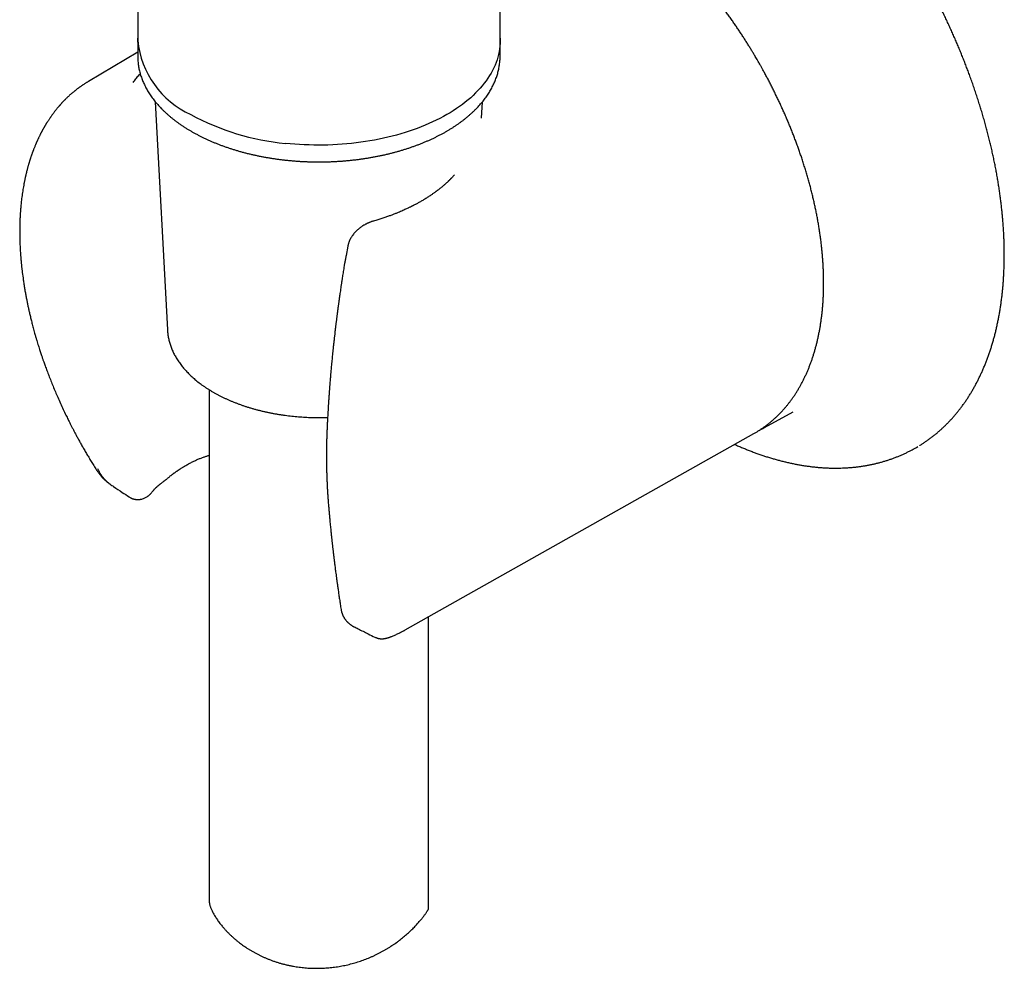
# Model space of a CAD drawing. Header units: millimetres. Extents: x 8 to 676, y 12 to 869.
# Tile 4 of 75: x 597 to 665, y 157 to 222. Entities that reach past the tile are written whole.
import ezdxf

# ---------------------------------------------------------------- set-up
doc = ezdxf.new("R2010")
doc.units = ezdxf.units.MM

msp = doc.modelspace()

# ---------------------------------------------------------------- linework, layer by layer
at = {"color": 7, "linetype": 'Continuous', "lineweight": 30}
for p, q in [((630.166, 220.177), (630.166, 273.252)), ((605.366, 232.251), (605.366, 220.177)), ((605.366, 220.34), (605.366, 219.115)), ((630.166, 219.115), (630.166, 220.34)), ((605.366, 219.372), (602, 217.381)), ((605.366, 219.115), (605.368, 218.976)), ((630.163, 218.98), (630.166, 219.115)), ((606.571, 215.992), (607.4, 200.379)), ((628.901, 214.873), (628.96, 215.992)), ((619.741, 206.103), (619.621, 205.467)), ((607.4, 200.382), (607.4, 200.379)), ((610.266, 196.28), (610.266, 161.23)), ((648.253, 193.689), (650.229, 194.773)), ((648.333, 193.733), (648.165, 193.641)), ((623.668, 179.848), (647.54, 193.291)), ((647.54, 193.291), (647.621, 193.338)), ((602.558, 190.789), (602.556, 190.79)), ((604.78, 188.951), (604.778, 188.952)), ((625.266, 160.76), (625.266, 180.748)), ((620.168, 180.068), (620.171, 180.066)), ((622.799, 179.426), (622.808, 179.431))]:
    msp.add_line(p, q, dxfattribs=at)
at = {"color": 7, "linetype": 'Continuous', "lineweight": 30, "flags": 128}
for points in [[(605.374, 220.07), (605.37, 220.153), (605.366, 220.34)], [(630.166, 220.34), (630.161, 220.153), (630.157, 220.075)], [(630.166, 220.177), (630.166, 220.166), (630.161, 219.978), (630.148, 219.791), (630.126, 219.604), (630.096, 219.417), (630.057, 219.231), (630.01, 219.045), (629.954, 218.861), (629.89, 218.677), (629.818, 218.494), (629.738, 218.312), (629.649, 218.132), (629.552, 217.953), (629.447, 217.776), (629.334, 217.6), (629.213, 217.426), (629.085, 217.254), (628.948, 217.084), (628.804, 216.916), (628.652, 216.75), (628.493, 216.587), (628.327, 216.426), (628.153, 216.267), (627.972, 216.112), (627.784, 215.959), (627.589, 215.809), (627.388, 215.662), (627.18, 215.518), (626.965, 215.377), (626.744, 215.24), (626.517, 215.106), (626.284, 214.975), (626.045, 214.848), (625.801, 214.725), (625.55, 214.605), (625.295, 214.489), (625.034, 214.377), (624.769, 214.269), (624.498, 214.166), (624.223, 214.066), (623.944, 213.97), (623.66, 213.879), (623.373, 213.792), (623.081, 213.71), (622.786, 213.631), (622.487, 213.558), (622.185, 213.489), (621.88, 213.424), (621.573, 213.364), (621.262, 213.309), (620.95, 213.259), (620.635, 213.213), (620.318, 213.172), (619.999, 213.136), (619.679, 213.104), (619.358, 213.078), (619.035, 213.056), (618.711, 213.039), (618.387, 213.028), (618.063, 213.021), (617.738, 213.019), (617.413, 213.021), (617.089, 213.029), (616.765, 213.042), (616.442, 213.059), (616.119, 213.082), (615.798, 213.109), (615.478, 213.141)], [(658.651, 192.336), (658.652, 192.337), (658.757, 192.399)]]:
    msp.add_lwpolyline(points, dxfattribs=at)
at = {"color": 7, "linetype": 'Continuous', "lineweight": 30}
for centre, radius, start, end in [((611.576, 220.799), 6.241, 185.7194, 245.60074), ((617.004, 229.776), 16.704, 241.36166, 264.75993)]:
    msp.add_arc(centre, radius, start, end, dxfattribs=at)
for points, knots in [([(658.879, 192.473), (658.888, 192.478), (658.961, 192.522), (659.096, 192.608), (659.282, 192.732), (659.465, 192.861), (659.646, 192.994), (659.824, 193.131), (660, 193.273), (660.173, 193.419), (660.343, 193.569), (660.511, 193.724), (660.676, 193.884), (660.838, 194.047), (660.997, 194.215), (661.153, 194.387), (661.307, 194.564), (661.457, 194.745), (661.604, 194.93), (661.749, 195.119), (661.89, 195.313), (662.028, 195.51), (662.163, 195.712), (662.294, 195.918), (662.423, 196.128), (662.548, 196.342), (662.67, 196.56), (662.789, 196.781), (662.904, 197.007), (663.015, 197.237), (663.124, 197.47), (663.228, 197.707), (663.33, 197.948), (663.428, 198.193), (663.522, 198.441), (663.612, 198.693), (663.699, 198.948), (663.783, 199.207), (663.863, 199.469), (663.939, 199.734), (664.011, 200.003), (664.08, 200.275), (664.145, 200.55), (664.206, 200.829), (664.263, 201.11), (664.317, 201.395), (664.367, 201.682), (664.413, 201.972), (664.456, 202.266), (664.494, 202.562), (664.529, 202.86), (664.56, 203.162), (664.587, 203.466), (664.61, 203.772), (664.63, 204.082), (664.645, 204.393), (664.657, 204.707), (664.665, 205.023), (664.669, 205.342), (664.669, 205.663), (664.665, 205.986), (664.658, 206.311), (664.646, 206.638), (664.631, 206.967), (664.612, 207.298), (664.589, 207.631), (664.562, 207.966), (664.532, 208.302), (664.498, 208.64), (664.459, 208.98), (664.417, 209.321), (664.371, 209.664), (664.322, 210.008), (664.268, 210.354), (664.211, 210.701), (664.15, 211.049), (664.085, 211.399), (664.017, 211.75), (663.944, 212.102), (663.868, 212.455), (663.788, 212.809), (663.704, 213.164), (663.617, 213.52), (663.526, 213.877), (663.431, 214.234), (663.332, 214.593), (663.23, 214.952), (663.124, 215.312), (663.014, 215.673), (662.901, 216.034), (662.783, 216.396), (662.662, 216.759), (662.538, 217.122), (662.409, 217.486), (662.282, 217.838), (662.155, 218.177), (662.031, 218.504), (661.903, 218.83), (661.773, 219.156), (661.64, 219.482), (661.505, 219.807), (661.367, 220.131), (661.226, 220.455), (661.083, 220.778), (660.937, 221.1), (660.789, 221.422), (660.638, 221.742), (660.485, 222.061), (660.33, 222.379), (660.172, 222.695), (660.013, 223.009), (659.852, 223.32), (659.691, 223.628), (659.53, 223.928), (659.372, 224.219), (659.231, 224.475), (659.105, 224.699), (658.979, 224.922), (658.826, 225.19), (658.683, 225.436), (658.548, 225.665), (658.43, 225.862), (658.289, 226.097), (658.138, 226.343), (657.978, 226.601), (657.812, 226.866), (657.639, 227.137), (657.461, 227.412), (657.279, 227.689), (657.092, 227.969), (656.902, 228.251), (656.708, 228.533), (656.511, 228.815), (656.311, 229.097), (656.108, 229.38), (655.902, 229.661), (655.693, 229.942), (655.482, 230.221), (655.269, 230.5), (655.053, 230.777), (654.835, 231.053), (654.615, 231.327), (654.393, 231.599), (654.169, 231.87), (653.942, 232.138), (653.714, 232.405), (653.484, 232.669), (653.252, 232.931), (653.019, 233.191), (652.784, 233.449), (652.547, 233.704), (652.309, 233.956), (652.069, 234.206), (651.827, 234.454), (651.584, 234.698), (651.34, 234.94), (651.095, 235.179), (650.848, 235.415), (650.6, 235.648), (650.351, 235.878), (650.101, 236.105), (649.849, 236.329), (649.597, 236.55), (649.343, 236.768), (649.089, 236.982), (648.834, 237.193), (648.578, 237.401), (648.321, 237.605), (648.063, 237.806), (647.805, 238.004), (647.546, 238.198), (647.286, 238.388), (647.026, 238.575), (646.765, 238.758), (646.504, 238.938), (646.242, 239.114), (645.98, 239.286), (645.718, 239.455), (645.455, 239.619), (645.192, 239.78), (644.929, 239.937), (644.666, 240.09), (644.403, 240.239), (644.139, 240.384), (643.876, 240.525), (643.612, 240.662), (643.349, 240.796), (643.085, 240.925), (642.822, 241.05), (642.559, 241.17), (642.297, 241.287), (642.034, 241.4), (641.772, 241.508), (641.51, 241.612), (641.249, 241.712), (640.988, 241.808), (640.728, 241.899), (640.468, 241.986), (640.209, 242.069), (639.95, 242.147), (639.692, 242.221), (639.435, 242.291), (639.179, 242.356), (638.923, 242.417), (638.668, 242.474), (638.415, 242.526), (638.162, 242.573), (637.91, 242.617), (637.659, 242.655), (637.41, 242.689), (637.161, 242.719), (636.914, 242.744), (636.667, 242.765), (636.422, 242.781), (636.179, 242.793), (635.937, 242.8), (635.696, 242.803), (635.456, 242.801), (635.218, 242.795), (634.982, 242.784), (634.747, 242.768), (634.513, 242.748), (634.282, 242.723), (634.052, 242.694), (633.824, 242.661), (633.597, 242.622), (633.372, 242.579), (633.149, 242.532), (632.928, 242.48), (632.709, 242.424), (632.492, 242.363), (632.277, 242.297), (632.064, 242.227), (631.853, 242.153), (631.644, 242.073), (631.437, 241.99), (631.233, 241.902), (631.03, 241.809), (630.843, 241.718), (630.723, 241.657), (630.67, 241.629)], [0, 0, 0, 0, 0.000621, 0.004885, 0.009153, 0.013425, 0.017702, 0.021983, 0.026269, 0.030561, 0.034857, 0.039159, 0.043466, 0.047779, 0.052097, 0.056421, 0.060751, 0.065087, 0.069429, 0.073776, 0.078129, 0.082488, 0.086853, 0.091222, 0.095598, 0.099978, 0.104363, 0.108754, 0.113149, 0.117548, 0.121952, 0.12636, 0.130772, 0.135188, 0.139607, 0.14403, 0.148456, 0.152884, 0.157316, 0.161751, 0.166187, 0.170627, 0.175068, 0.179511, 0.183957, 0.188404, 0.192852, 0.197302, 0.201754, 0.206207, 0.210661, 0.215116, 0.219572, 0.224029, 0.228488, 0.232947, 0.237407, 0.241867, 0.246329, 0.250791, 0.255255, 0.259718, 0.264183, 0.268649, 0.273115, 0.277582, 0.28205, 0.286519, 0.290989, 0.29546, 0.299933, 0.304406, 0.30888, 0.313356, 0.317834, 0.322313, 0.326794, 0.331277, 0.335761, 0.340248, 0.344737, 0.349229, 0.353724, 0.358221, 0.362722, 0.367227, 0.371736, 0.376249, 0.380766, 0.385289, 0.389818, 0.394353, 0.398895, 0.403445, 0.408003, 0.412096, 0.416189, 0.42028, 0.424371, 0.42846, 0.432548, 0.436635, 0.440719, 0.444802, 0.448882, 0.452958, 0.457031, 0.461098, 0.465158, 0.469209, 0.473246, 0.477263, 0.481246, 0.485168, 0.488962, 0.492603, 0.495177, 0.497769, 0.501394, 0.505737, 0.507532, 0.510508, 0.513605, 0.516932, 0.520408, 0.524001, 0.527684, 0.53144, 0.535254, 0.539116, 0.543018, 0.546953, 0.550918, 0.554907, 0.558918, 0.562948, 0.566995, 0.571057, 0.575132, 0.579218, 0.583316, 0.587423, 0.59154, 0.595664, 0.599795, 0.603934, 0.608078, 0.612229, 0.616384, 0.620545, 0.62471, 0.628879, 0.633053, 0.63723, 0.641411, 0.645594, 0.649781, 0.653971, 0.658164, 0.662359, 0.666556, 0.670756, 0.674958, 0.679162, 0.683368, 0.687576, 0.691786, 0.695997, 0.70021, 0.704425, 0.708641, 0.712858, 0.717077, 0.721297, 0.725518, 0.72974, 0.733964, 0.738188, 0.742414, 0.74664, 0.750868, 0.755096, 0.759325, 0.763556, 0.767786, 0.772018, 0.77625, 0.780483, 0.784717, 0.788951, 0.793186, 0.797421, 0.801657, 0.805893, 0.81013, 0.814367, 0.818604, 0.822842, 0.82708, 0.831318, 0.835556, 0.839794, 0.844033, 0.848271, 0.85251, 0.856748, 0.860986, 0.865224, 0.869462, 0.8737, 0.877938, 0.882175, 0.886411, 0.890648, 0.894884, 0.89912, 0.903355, 0.90759, 0.911824, 0.916059, 0.920292, 0.924526, 0.928759, 0.932992, 0.937225, 0.941458, 0.945691, 0.949924, 0.954158, 0.958392, 0.962627, 0.966863, 0.971099, 0.975337, 0.979577, 0.983818, 0.988061, 0.992306, 0.996554, 1, 1, 1, 1]), ([(647.625, 193.34), (647.652, 193.356), (647.737, 193.405), (647.876, 193.491), (648.042, 193.599), (648.205, 193.711), (648.365, 193.828), (648.523, 193.949), (648.679, 194.074), (648.832, 194.204), (648.982, 194.338), (649.129, 194.477), (649.274, 194.62), (649.416, 194.768), (649.554, 194.92), (649.69, 195.076), (649.823, 195.237), (649.953, 195.401), (650.08, 195.57), (650.204, 195.744), (650.325, 195.921), (650.442, 196.103), (650.556, 196.288), (650.667, 196.478), (650.775, 196.672), (650.879, 196.869), (650.98, 197.071), (651.077, 197.277), (651.171, 197.486), (651.261, 197.699), (651.348, 197.916), (651.431, 198.136), (651.51, 198.36), (651.586, 198.588), (651.658, 198.819), (651.727, 199.054), (651.792, 199.292), (651.853, 199.533), (651.91, 199.777), (651.963, 200.025), (652.013, 200.275), (652.059, 200.529), (652.101, 200.785), (652.139, 201.045), (652.173, 201.307), (652.204, 201.572), (652.23, 201.84), (652.253, 202.11), (652.272, 202.383), (652.286, 202.659), (652.297, 202.936), (652.305, 203.217), (652.308, 203.499), (652.307, 203.784), (652.303, 204.07), (652.294, 204.359), (652.282, 204.65), (652.265, 204.943), (652.245, 205.238), (652.221, 205.534), (652.193, 205.832), (652.162, 206.132), (652.126, 206.434), (652.086, 206.737), (652.043, 207.042), (651.996, 207.348), (651.945, 207.655), (651.89, 207.964), (651.831, 208.274), (651.769, 208.585), (651.702, 208.897), (651.632, 209.21), (651.558, 209.525), (651.48, 209.84), (651.399, 210.156), (651.313, 210.473), (651.224, 210.791), (651.131, 211.11), (651.034, 211.429), (650.934, 211.75), (650.833, 212.059), (650.733, 212.358), (650.633, 212.647), (650.531, 212.935), (650.425, 213.223), (650.317, 213.51), (650.206, 213.798), (650.092, 214.084), (649.976, 214.371), (649.857, 214.657), (649.735, 214.942), (649.611, 215.227), (649.484, 215.51), (649.355, 215.793), (649.223, 216.075), (649.089, 216.355), (648.953, 216.634), (648.815, 216.912), (648.675, 217.186), (648.535, 217.457), (648.395, 217.722), (648.258, 217.976), (648.136, 218.198), (648.027, 218.393), (647.918, 218.585), (647.785, 218.817), (647.661, 219.03), (647.542, 219.232), (647.439, 219.405), (647.313, 219.611), (647.18, 219.827), (647.039, 220.053), (646.891, 220.286), (646.738, 220.523), (646.58, 220.764), (646.417, 221.007), (646.251, 221.251), (646.082, 221.497), (645.909, 221.743), (645.733, 221.988), (645.554, 222.234), (645.372, 222.479), (645.188, 222.723), (645.001, 222.966), (644.812, 223.208), (644.621, 223.448), (644.427, 223.687), (644.232, 223.924), (644.034, 224.159), (643.835, 224.393), (643.633, 224.624), (643.43, 224.853), (643.225, 225.08), (643.018, 225.305), (642.81, 225.527), (642.6, 225.746), (642.389, 225.963), (642.176, 226.178), (641.962, 226.389), (641.746, 226.598), (641.529, 226.804), (641.311, 227.007), (641.092, 227.207), (640.872, 227.404), (640.65, 227.598), (640.428, 227.789), (640.205, 227.977), (639.98, 228.161), (639.755, 228.342), (639.529, 228.52), (639.303, 228.694), (639.075, 228.865), (638.847, 229.032), (638.619, 229.196), (638.389, 229.356), (638.16, 229.512), (637.93, 229.665), (637.699, 229.814), (637.468, 229.959), (637.237, 230.101), (637.006, 230.238), (636.774, 230.372), (636.543, 230.502), (636.311, 230.628), (636.079, 230.75), (635.848, 230.868), (635.616, 230.982), (635.384, 231.092), (635.153, 231.198), (634.922, 231.299), (634.691, 231.397), (634.46, 231.49), (634.23, 231.579), (634, 231.664), (633.771, 231.745), (633.542, 231.821), (633.314, 231.893), (633.086, 231.961), (632.859, 232.024), (632.633, 232.083), (632.407, 232.138), (632.183, 232.188), (631.959, 232.234), (631.736, 232.275), (631.514, 232.312), (631.293, 232.345), (631.074, 232.373), (630.855, 232.396), (630.638, 232.415), (630.421, 232.429), (630.264, 232.438), (630.179, 232.44), (630.166, 232.44)], [0, 0, 0, 0, 0.0025988, 0.0079534, 0.013314, 0.0186812, 0.0240554, 0.0294371, 0.0348268, 0.0402248, 0.0456316, 0.0510473, 0.0564724, 0.061907, 0.0673513, 0.0728054, 0.0782695, 0.0837435, 0.0892274, 0.0947211, 0.1002245, 0.1057374, 0.1112597, 0.1167911, 0.1223313, 0.12788, 0.1334369, 0.1390016, 0.1445738, 0.1501531, 0.1557391, 0.1613315, 0.1669298, 0.1725337, 0.1781428, 0.1837568, 0.1893753, 0.194998, 0.2006245, 0.2062546, 0.2118879, 0.2175243, 0.2231634, 0.2288051, 0.2344491, 0.2400953, 0.2457434, 0.2513934, 0.257045, 0.2626983, 0.268353, 0.2740091, 0.2796666, 0.2853254, 0.2909855, 0.2966469, 0.3023095, 0.3079735, 0.3136389, 0.3193057, 0.324974, 0.330644, 0.3363157, 0.3419892, 0.3476648, 0.3533426, 0.3590228, 0.3647057, 0.3703914, 0.3760803, 0.3817726, 0.3874687, 0.393169, 0.398874, 0.404584, 0.4102997, 0.4160216, 0.4217505, 0.427487, 0.4332321, 0.4389868, 0.4441553, 0.449323, 0.4544895, 0.4596547, 0.4648185, 0.4699807, 0.4751411, 0.4802994, 0.4854553, 0.4906083, 0.4957579, 0.5009033, 0.5060433, 0.5111766, 0.5163009, 0.5214129, 0.5265071, 0.5315745, 0.5365978, 0.5415407, 0.5463112, 0.5508089, 0.5539901, 0.557287, 0.5616716, 0.5671436, 0.5694081, 0.5731627, 0.5770704, 0.5812688, 0.5856557, 0.5901898, 0.5948381, 0.5995772, 0.6043897, 0.6092626, 0.6141859, 0.6191517, 0.6241537, 0.629187, 0.6342474, 0.6393317, 0.6444368, 0.6495606, 0.654701, 0.6598563, 0.665025, 0.6702058, 0.6753976, 0.6805995, 0.6858105, 0.6910299, 0.6962571, 0.7014914, 0.7067324, 0.7119795, 0.7172322, 0.7224903, 0.7277533, 0.7330209, 0.7382929, 0.7435689, 0.7488487, 0.7541321, 0.7594189, 0.764709, 0.770002, 0.7752979, 0.7805965, 0.7858977, 0.7912013, 0.7965072, 0.8018154, 0.8071256, 0.8124379, 0.8177521, 0.823068, 0.8283857, 0.8337051, 0.839026, 0.8443484, 0.8496722, 0.8549974, 0.8603238, 0.8656514, 0.8709802, 0.8763099, 0.8816406, 0.8869721, 0.8923045, 0.8976375, 0.9029711, 0.9083053, 0.9136399, 0.9189749, 0.9243102, 0.9296456, 0.934981, 0.9403165, 0.9456518, 0.9509868, 0.9563216, 0.9616558, 0.9669895, 0.9723226, 0.977655, 0.9829865, 0.9883171, 0.9936467, 0.9989753, 1, 1, 1, 1]), ([(605.369, 218.971), (605.369, 218.948), (605.371, 218.875), (605.38, 218.754), (605.395, 218.607), (605.415, 218.46), (605.44, 218.314), (605.47, 218.168), (605.506, 218.022), (605.546, 217.877), (605.591, 217.732), (605.641, 217.588), (605.697, 217.445), (605.757, 217.302), (605.822, 217.16), (605.892, 217.018), (605.967, 216.878), (606.047, 216.738), (606.132, 216.599), (606.221, 216.462), (606.315, 216.325), (606.414, 216.19), (606.518, 216.056), (606.626, 215.923), (606.739, 215.791), (606.857, 215.661), (606.979, 215.532), (607.106, 215.405), (607.236, 215.279), (607.372, 215.155), (607.511, 215.033), (607.655, 214.912), (607.803, 214.793), (607.955, 214.676), (608.111, 214.561), (608.271, 214.448), (608.434, 214.336), (608.602, 214.227), (608.773, 214.119), (608.948, 214.014), (609.127, 213.911), (609.309, 213.81), (609.495, 213.711), (609.684, 213.615), (609.876, 213.52), (610.072, 213.428), (610.27, 213.339), (610.472, 213.252), (610.677, 213.167), (610.884, 213.084), (611.094, 213.005), (611.307, 212.927), (611.523, 212.852), (611.741, 212.78), (611.962, 212.71), (612.185, 212.643), (612.41, 212.579), (612.638, 212.517), (612.867, 212.458), (613.099, 212.402), (613.332, 212.349), (613.567, 212.298), (613.804, 212.25), (614.042, 212.205), (614.282, 212.162), (614.524, 212.123), (614.767, 212.086), (615.011, 212.052), (615.256, 212.021), (615.502, 211.993), (615.749, 211.968), (615.997, 211.946), (616.245, 211.926), (616.494, 211.91), (616.744, 211.896), (616.994, 211.886), (617.244, 211.878), (617.495, 211.874), (617.746, 211.872), (617.996, 211.873), (618.247, 211.877), (618.497, 211.885), (618.748, 211.895), (618.997, 211.908), (619.246, 211.924), (619.495, 211.942), (619.743, 211.964), (619.99, 211.989), (620.236, 212.017), (620.482, 212.047), (620.726, 212.08), (620.969, 212.117), (621.21, 212.156), (621.451, 212.198), (621.689, 212.242), (621.926, 212.29), (622.162, 212.34), (622.396, 212.393), (622.627, 212.449), (622.857, 212.508), (623.085, 212.569), (623.31, 212.633), (623.534, 212.7), (623.755, 212.769), (623.973, 212.841), (624.189, 212.915), (624.403, 212.992), (624.614, 213.071), (624.822, 213.153), (625.027, 213.238), (625.229, 213.325), (625.428, 213.414), (625.624, 213.506), (625.817, 213.599), (626.006, 213.696), (626.193, 213.794), (626.375, 213.895), (626.555, 213.998), (626.73, 214.103), (626.902, 214.21), (627.071, 214.319), (627.235, 214.43), (627.396, 214.543), (627.552, 214.658), (627.705, 214.775), (627.854, 214.894), (627.998, 215.014), (628.138, 215.136), (628.274, 215.26), (628.406, 215.386), (628.533, 215.513), (628.656, 215.641), (628.774, 215.772), (628.888, 215.903), (628.997, 216.036), (629.102, 216.17), (629.202, 216.306), (629.297, 216.442), (629.387, 216.58), (629.473, 216.719), (629.554, 216.858), (629.629, 216.999), (629.7, 217.141), (629.766, 217.283), (629.827, 217.426), (629.883, 217.57), (629.934, 217.714), (629.98, 217.859), (630.021, 218.005), (630.057, 218.151), (630.088, 218.297), (630.113, 218.443), (630.134, 218.59), (630.15, 218.737), (630.159, 218.865), (630.162, 218.945), (630.163, 218.976)], [0, 0, 0, 0, 0.003082, 0.009525, 0.015969, 0.022414, 0.028862, 0.035313, 0.041768, 0.048227, 0.05469, 0.061159, 0.067634, 0.074113, 0.080599, 0.087091, 0.093588, 0.10009, 0.106599, 0.113112, 0.11963, 0.126154, 0.132681, 0.139212, 0.145747, 0.152286, 0.158827, 0.165371, 0.171918, 0.178466, 0.185016, 0.191568, 0.198121, 0.204675, 0.21123, 0.217785, 0.22434, 0.230896, 0.237452, 0.244009, 0.250564, 0.25712, 0.263676, 0.270231, 0.276786, 0.28334, 0.289894, 0.296447, 0.303, 0.309552, 0.316104, 0.322655, 0.329205, 0.335755, 0.342305, 0.348854, 0.355402, 0.36195, 0.368498, 0.375045, 0.381591, 0.388137, 0.394683, 0.401228, 0.407773, 0.414318, 0.420862, 0.427406, 0.433949, 0.440493, 0.447036, 0.453579, 0.460122, 0.466664, 0.473207, 0.479749, 0.486291, 0.492834, 0.499376, 0.505918, 0.51246, 0.519002, 0.525545, 0.532087, 0.538629, 0.545172, 0.551715, 0.558258, 0.564801, 0.571345, 0.577888, 0.584432, 0.590976, 0.597521, 0.604066, 0.610612, 0.617157, 0.623704, 0.63025, 0.636797, 0.643345, 0.649893, 0.656442, 0.662991, 0.669541, 0.676091, 0.682642, 0.689194, 0.695746, 0.702299, 0.708852, 0.715406, 0.72196, 0.728515, 0.735071, 0.741627, 0.748183, 0.75474, 0.761298, 0.767855, 0.774413, 0.780971, 0.787528, 0.794086, 0.800643, 0.8072, 0.813756, 0.820311, 0.826865, 0.833417, 0.839968, 0.846517, 0.853063, 0.859607, 0.866148, 0.872686, 0.87922, 0.885751, 0.892276, 0.898798, 0.905314, 0.911825, 0.91833, 0.92483, 0.931324, 0.937812, 0.944295, 0.950771, 0.957242, 0.963708, 0.970168, 0.976625, 0.983077, 0.989526, 0.995972, 1, 1, 1, 1]), ([(605.05, 217.309), (605.111, 217.39), (605.234, 217.552), (605.399, 217.75), (605.505, 217.865), (605.54, 217.902)], [0, 0, 0, 0, 0.40393, 0.807548, 1, 1, 1, 1]), ([(602.001, 217.382), (601.984, 217.371), (601.946, 217.349), (601.889, 217.314), (601.826, 217.275), (601.763, 217.235), (601.7, 217.195), (601.642, 217.156), (601.585, 217.118), (601.527, 217.078), (601.468, 217.037), (601.41, 216.996), (601.36, 216.96), (601.313, 216.924), (601.261, 216.886), (601.202, 216.841), (601.14, 216.793), (601.084, 216.748), (601.035, 216.709), (600.988, 216.67), (600.935, 216.626), (600.876, 216.576), (600.817, 216.525), (600.76, 216.475), (600.706, 216.427), (600.65, 216.376), (600.593, 216.323), (600.539, 216.271), (600.492, 216.226), (600.453, 216.188), (600.422, 216.157), (600.393, 216.128), (600.362, 216.097), (600.329, 216.063), (600.29, 216.023), (600.247, 215.978), (600.204, 215.932), (600.164, 215.889), (600.129, 215.85), (600.097, 215.815), (600.065, 215.779), (600.034, 215.744), (600.001, 215.706), (599.97, 215.67), (599.936, 215.631), (599.9, 215.588), (599.858, 215.538), (599.812, 215.481), (599.76, 215.417), (599.706, 215.349), (599.646, 215.271), (599.584, 215.189), (599.522, 215.104), (599.464, 215.023), (599.413, 214.952), (599.367, 214.884), (599.322, 214.819), (599.276, 214.75), (599.232, 214.682), (599.192, 214.619), (599.157, 214.564), (599.127, 214.516), (599.101, 214.474), (599.077, 214.436), (599.057, 214.402), (599.038, 214.371), (599.019, 214.338), (598.997, 214.3), (598.971, 214.256), (598.943, 214.208), (598.915, 214.158), (598.888, 214.11), (598.861, 214.061), (598.834, 214.011), (598.808, 213.963), (598.785, 213.919), (598.765, 213.882), (598.747, 213.846), (598.723, 213.801), (598.694, 213.743), (598.659, 213.673), (598.62, 213.595), (598.585, 213.523), (598.554, 213.456), (598.527, 213.398), (598.502, 213.343), (598.479, 213.293), (598.461, 213.251), (598.444, 213.214), (598.427, 213.176), (598.41, 213.134), (598.39, 213.088), (598.365, 213.029), (598.334, 212.955), (598.297, 212.865), (598.264, 212.781), (598.237, 212.712), (598.219, 212.663), (598.203, 212.622), (598.19, 212.587), (598.179, 212.556), (598.163, 212.512), (598.141, 212.451), (598.116, 212.382), (598.094, 212.318), (598.073, 212.258), (598.05, 212.19), (598.029, 212.124), (598.009, 212.063), (597.991, 212.007), (597.973, 211.949), (597.955, 211.891), (597.937, 211.834), (597.922, 211.783), (597.909, 211.738), (597.897, 211.699), (597.884, 211.651), (597.866, 211.59), (597.845, 211.512), (597.82, 211.421), (597.793, 211.317), (597.768, 211.22), (597.748, 211.138), (597.733, 211.076), (597.72, 211.024), (597.711, 210.982), (597.703, 210.95), (597.697, 210.925), (597.692, 210.901), (597.686, 210.874), (597.678, 210.84), (597.669, 210.799), (597.657, 210.744), (597.642, 210.673), (597.624, 210.583), (597.604, 210.484), (597.584, 210.38), (597.558, 210.243), (597.529, 210.078), (597.497, 209.875), (597.466, 209.67), (597.438, 209.463), (597.414, 209.268), (597.394, 209.087), (597.379, 208.942), (597.369, 208.831), (597.362, 208.751), (597.355, 208.677), (597.35, 208.614), (597.346, 208.562), (597.343, 208.521), (597.34, 208.477), (597.336, 208.424), (597.332, 208.355), (597.326, 208.27), (597.32, 208.169), (597.314, 208.054), (597.309, 207.927), (597.304, 207.795), (597.299, 207.663), (597.295, 207.491), (597.292, 207.283), (597.291, 207.042), (597.293, 206.825), (597.296, 206.632), (597.301, 206.456), (597.307, 206.286), (597.314, 206.115), (597.323, 205.942), (597.333, 205.766), (597.343, 205.618), (597.351, 205.497), (597.358, 205.409), (597.364, 205.329), (597.37, 205.262), (597.374, 205.208), (597.378, 205.167), (597.381, 205.131), (597.385, 205.094), (597.389, 205.046), (597.395, 204.986), (597.402, 204.914), (597.41, 204.827), (597.42, 204.729), (597.432, 204.626), (597.444, 204.52), (597.456, 204.415), (597.485, 204.178), (597.525, 203.875), (597.58, 203.507), (597.628, 203.209), (597.679, 202.92), (597.73, 202.643), (597.781, 202.379), (597.833, 202.124), (597.886, 201.875), (597.943, 201.62), (598.005, 201.352), (598.075, 201.063), (598.154, 200.753), (598.242, 200.422), (598.325, 200.124), (598.398, 199.868), (598.458, 199.666), (598.515, 199.476), (598.571, 199.296), (598.624, 199.127), (598.675, 198.97), (598.721, 198.826), (598.764, 198.697), (598.803, 198.582), (598.838, 198.479), (598.87, 198.385), (598.903, 198.288), (598.942, 198.179), (598.986, 198.053), (599.038, 197.91), (599.094, 197.756), (599.176, 197.533), (599.285, 197.244), (599.426, 196.886), (599.574, 196.519), (599.729, 196.147), (599.898, 195.757), (600.077, 195.355), (600.266, 194.945), (600.417, 194.628), (600.529, 194.398), (600.602, 194.249), (600.678, 194.097), (600.759, 193.937), (600.847, 193.764), (600.944, 193.578), (601.048, 193.378), (601.162, 193.165), (601.284, 192.939), (601.416, 192.701), (601.557, 192.449), (601.705, 192.191), (601.859, 191.927), (602.019, 191.656), (602.189, 191.376), (602.369, 191.085), (602.493, 190.889), (602.557, 190.789)], [0, 0, 0, 0, 0.002275, 0.005012, 0.008217, 0.011895, 0.01512, 0.018557, 0.021796, 0.024779, 0.028601, 0.031903, 0.034685, 0.037234, 0.040083, 0.043595, 0.047211, 0.050628, 0.053165, 0.055748, 0.058817, 0.062366, 0.066243, 0.069313, 0.072533, 0.075914, 0.079466, 0.082958, 0.086038, 0.088166, 0.090106, 0.091945, 0.09372, 0.095805, 0.098296, 0.101185, 0.104045, 0.106645, 0.108985, 0.111064, 0.1129, 0.115357, 0.117338, 0.119477, 0.121668, 0.124141, 0.126946, 0.130163, 0.133793, 0.137751, 0.141614, 0.146629, 0.151168, 0.155334, 0.159547, 0.16252, 0.165955, 0.16974, 0.173259, 0.176429, 0.179252, 0.181608, 0.183728, 0.18562, 0.187283, 0.188775, 0.190254, 0.192106, 0.194329, 0.196768, 0.199171, 0.201534, 0.203858, 0.206142, 0.208711, 0.210774, 0.212349, 0.213971, 0.215904, 0.218755, 0.222072, 0.225684, 0.229551, 0.232112, 0.234774, 0.237455, 0.239717, 0.24149, 0.243116, 0.244733, 0.24658, 0.248657, 0.250963, 0.254401, 0.258373, 0.262878, 0.265283, 0.26741, 0.269184, 0.270603, 0.27186, 0.27315, 0.27632, 0.27967, 0.281911, 0.284427, 0.287277, 0.29046, 0.292631, 0.294934, 0.297369, 0.299873, 0.302093, 0.30439, 0.306155, 0.307609, 0.309186, 0.311935, 0.315024, 0.318762, 0.322918, 0.327491, 0.330283, 0.33272, 0.33476, 0.336403, 0.33767, 0.338527, 0.339356, 0.340435, 0.341765, 0.343345, 0.345175, 0.348159, 0.351632, 0.355585, 0.35964, 0.363615, 0.371191, 0.37846, 0.386487, 0.394104, 0.401304, 0.407948, 0.413983, 0.417042, 0.419918, 0.422609, 0.425035, 0.426687, 0.428117, 0.429519, 0.431307, 0.433825, 0.436859, 0.440411, 0.444478, 0.449061, 0.453784, 0.45837, 0.462817, 0.471687, 0.479951, 0.48761, 0.493873, 0.499676, 0.505365, 0.511105, 0.516896, 0.522738, 0.528631, 0.531675, 0.534697, 0.537359, 0.539581, 0.541362, 0.542704, 0.543645, 0.544846, 0.546422, 0.548371, 0.550693, 0.553565, 0.55685, 0.560278, 0.563708, 0.56714, 0.570574, 0.586785, 0.596453, 0.606069, 0.615363, 0.624076, 0.632455, 0.640498, 0.64821, 0.656091, 0.664517, 0.673488, 0.683264, 0.693613, 0.704536, 0.711174, 0.71749, 0.723402, 0.728908, 0.734262, 0.739168, 0.743626, 0.747636, 0.75121, 0.754378, 0.757167, 0.760005, 0.763395, 0.767337, 0.771832, 0.77673, 0.781705, 0.792581, 0.803752, 0.81522, 0.826969, 0.838589, 0.851969, 0.864892, 0.877358, 0.88213, 0.886831, 0.891539, 0.896636, 0.902176, 0.908158, 0.914582, 0.921448, 0.928756, 0.936507, 0.9447, 0.953335, 0.961882, 0.970821, 0.980154, 0.989881, 1, 1, 1, 1]), ([(627.031, 210.979), (627.028, 210.975), (626.999, 210.941), (626.941, 210.878), (626.874, 210.806), (626.822, 210.751), (626.786, 210.715), (626.754, 210.682), (626.724, 210.652), (626.697, 210.625), (626.669, 210.597), (626.638, 210.567), (626.6, 210.531), (626.556, 210.489), (626.506, 210.443), (626.454, 210.395), (626.401, 210.348), (626.337, 210.291), (626.262, 210.226), (626.176, 210.154), (626.092, 210.085), (626.013, 210.022), (625.945, 209.969), (625.888, 209.925), (625.839, 209.888), (625.794, 209.854), (625.745, 209.818), (625.688, 209.776), (625.623, 209.729), (625.547, 209.676), (625.462, 209.617), (625.37, 209.555), (625.273, 209.491), (625.142, 209.407), (624.972, 209.301), (624.798, 209.198), (624.658, 209.119), (624.559, 209.063), (624.467, 209.013), (624.383, 208.968), (624.308, 208.929), (624.25, 208.899), (624.21, 208.878), (624.187, 208.866), (624.17, 208.858), (624.154, 208.85), (624.134, 208.839), (624.105, 208.825), (624.067, 208.806), (624.015, 208.781), (623.947, 208.747), (623.859, 208.705), (623.757, 208.657), (623.639, 208.603), (623.505, 208.543), (623.354, 208.478), (623.186, 208.407), (623, 208.332), (622.797, 208.253), (622.575, 208.171), (622.335, 208.086), (622.076, 207.999), (621.797, 207.911), (621.603, 207.854), (621.504, 207.825)], [0, 0, 0, 0, 0.003058, 0.026362, 0.048013, 0.058058, 0.067311, 0.075772, 0.083441, 0.090317, 0.096737, 0.104845, 0.114094, 0.125083, 0.137647, 0.150388, 0.162997, 0.175476, 0.195412, 0.215007, 0.234192, 0.251469, 0.266222, 0.278429, 0.287734, 0.296913, 0.306779, 0.318276, 0.331589, 0.346715, 0.363652, 0.381946, 0.400493, 0.419237, 0.456616, 0.49479, 0.513427, 0.530964, 0.546922, 0.561301, 0.574099, 0.585301, 0.590563, 0.594395, 0.596798, 0.59889, 0.602336, 0.607151, 0.613336, 0.620893, 0.632758, 0.646949, 0.663474, 0.682342, 0.703562, 0.727145, 0.753102, 0.781444, 0.812182, 0.845249, 0.880558, 0.918112, 0.95792, 1, 1, 1, 1]), ([(621.504, 207.825), (621.474, 207.816), (621.417, 207.8), (621.338, 207.772), (621.27, 207.747), (621.211, 207.723), (621.162, 207.702), (621.124, 207.685), (621.096, 207.672), (621.071, 207.66), (621.045, 207.648), (621.009, 207.63), (620.962, 207.605), (620.902, 207.573), (620.823, 207.526), (620.731, 207.469), (620.634, 207.402), (620.551, 207.339), (620.48, 207.282), (620.418, 207.228), (620.354, 207.169), (620.282, 207.099), (620.204, 207.014), (620.126, 206.921), (620.053, 206.823), (619.997, 206.739), (619.955, 206.668), (619.923, 206.611), (619.895, 206.556), (619.872, 206.509), (619.854, 206.469), (619.837, 206.427), (619.818, 206.378), (619.801, 206.331), (619.786, 206.285), (619.772, 206.238), (619.756, 206.176), (619.746, 206.129), (619.741, 206.103)], [0, 0, 0, 0, 0.036968, 0.069387, 0.09736, 0.120953, 0.142222, 0.158071, 0.168608, 0.178204, 0.189227, 0.201682, 0.224175, 0.250274, 0.279991, 0.329135, 0.374058, 0.413881, 0.448565, 0.478252, 0.508369, 0.548725, 0.593854, 0.642909, 0.690467, 0.736333, 0.759524, 0.787129, 0.812038, 0.832625, 0.84893, 0.8639, 0.886571, 0.910349, 0.923816, 0.942864, 0.968309, 1, 1, 1, 1]), ([(619.621, 205.467), (619.606, 205.384), (619.576, 205.224), (619.535, 204.989), (619.497, 204.769), (619.462, 204.564), (619.431, 204.373), (619.403, 204.196), (619.386, 204.083), (619.377, 204.029)], [0, 0, 0, 0, 0.173618, 0.336992, 0.49011, 0.632969, 0.765567, 0.887908, 1, 1, 1, 1]), ([(619.377, 204.029), (619.368, 203.965), (619.345, 203.82), (619.312, 203.599), (619.279, 203.373), (619.248, 203.162), (619.22, 202.967), (619.194, 202.788), (619.172, 202.63), (619.153, 202.492), (619.136, 202.373), (619.122, 202.266), (619.109, 202.171), (619.097, 202.088), (619.088, 202.017), (619.08, 201.957), (619.073, 201.905), (619.067, 201.862), (619.062, 201.827), (619.059, 201.798), (619.054, 201.766), (619.049, 201.724), (619.042, 201.673), (619.034, 201.61), (619.024, 201.536), (619.013, 201.452), (619.002, 201.362), (618.99, 201.27), (618.973, 201.133), (618.949, 200.947), (618.92, 200.708), (618.89, 200.455), (618.86, 200.207), (618.832, 199.964), (618.806, 199.73), (618.779, 199.488), (618.753, 199.246), (618.728, 199.01), (618.705, 198.787), (618.684, 198.577), (618.664, 198.377), (618.645, 198.176), (618.626, 197.976), (618.607, 197.778), (618.591, 197.595), (618.577, 197.439), (618.565, 197.302), (618.555, 197.175), (618.543, 197.04), (618.53, 196.884), (618.516, 196.706), (618.5, 196.504), (618.484, 196.287), (618.467, 196.055), (618.449, 195.808), (618.432, 195.561), (618.417, 195.32), (618.403, 195.096), (618.39, 194.884), (618.378, 194.683), (618.368, 194.495), (618.358, 194.319), (618.35, 194.16), (618.343, 194.016), (618.337, 193.887), (618.331, 193.763), (618.325, 193.636), (618.319, 193.499), (618.315, 193.404), (618.313, 193.354)], [0, 0, 0, 0, 0.017958, 0.040484, 0.061556, 0.081176, 0.099345, 0.116064, 0.131334, 0.143507, 0.154572, 0.16453, 0.173379, 0.181122, 0.187758, 0.193306, 0.197936, 0.202272, 0.205385, 0.207618, 0.210493, 0.214389, 0.219189, 0.224893, 0.232009, 0.240023, 0.248376, 0.257007, 0.265917, 0.286806, 0.30908, 0.332738, 0.357781, 0.378811, 0.400727, 0.423528, 0.446682, 0.468849, 0.489597, 0.509331, 0.528051, 0.545758, 0.565821, 0.584402, 0.601502, 0.617121, 0.628401, 0.640099, 0.652788, 0.666469, 0.684049, 0.703034, 0.723424, 0.745219, 0.76842, 0.793025, 0.815026, 0.836217, 0.85625, 0.875124, 0.892841, 0.9094, 0.9248, 0.9379, 0.950027, 0.96122, 0.972918, 0.985844, 1, 1, 1, 1]), ([(607.4, 200.382), (607.4, 200.375), (607.402, 200.321), (607.411, 200.221), (607.426, 200.083), (607.447, 199.945), (607.473, 199.807), (607.504, 199.67), (607.539, 199.533), (607.58, 199.396), (607.626, 199.261), (607.677, 199.125), (607.733, 198.991), (607.794, 198.857), (607.86, 198.724), (607.931, 198.592), (608.007, 198.461), (608.087, 198.33), (608.173, 198.201), (608.263, 198.073), (608.359, 197.947), (608.459, 197.821), (608.563, 197.698), (608.673, 197.575), (608.787, 197.454), (608.905, 197.335), (609.028, 197.217), (609.155, 197.101), (609.286, 196.987), (609.422, 196.875), (609.562, 196.765), (609.706, 196.657), (609.854, 196.551), (610.005, 196.446), (610.161, 196.344), (610.32, 196.245), (610.483, 196.147), (610.65, 196.052), (610.82, 195.959), (610.993, 195.868), (611.169, 195.78), (611.349, 195.694), (611.532, 195.611), (611.718, 195.53), (611.907, 195.452), (612.098, 195.376), (612.292, 195.303), (612.489, 195.232), (612.689, 195.164), (612.891, 195.099), (613.095, 195.037), (613.301, 194.977), (613.51, 194.92), (613.72, 194.865), (613.933, 194.814), (614.147, 194.765), (614.363, 194.719), (614.581, 194.676), (614.8, 194.636), (615.02, 194.599), (615.242, 194.565), (615.465, 194.533), (615.689, 194.505), (615.915, 194.479), (616.141, 194.456), (616.367, 194.437), (616.595, 194.42), (616.826, 194.406), (617.022, 194.397), (617.218, 194.39), (617.411, 194.384), (617.641, 194.381), (617.87, 194.381), (618.099, 194.384), (618.263, 194.388), (618.351, 194.391), (618.362, 194.392)], [0, 0, 0, 0, 0.002214, 0.015613, 0.029017, 0.042433, 0.055863, 0.069312, 0.082784, 0.096282, 0.109809, 0.123367, 0.136958, 0.150584, 0.164245, 0.177941, 0.191673, 0.20544, 0.21924, 0.233073, 0.246936, 0.260827, 0.274745, 0.288687, 0.302651, 0.316634, 0.330635, 0.344651, 0.358679, 0.372719, 0.386767, 0.400822, 0.414883, 0.428949, 0.443017, 0.457087, 0.471158, 0.485228, 0.499297, 0.513364, 0.52743, 0.541492, 0.555552, 0.569608, 0.583661, 0.59771, 0.611755, 0.625797, 0.639835, 0.653869, 0.667899, 0.681926, 0.695949, 0.709968, 0.723985, 0.737998, 0.752008, 0.766015, 0.780019, 0.794021, 0.80802, 0.822017, 0.836013, 0.850006, 0.863998, 0.877988, 0.891977, 0.905965, 0.920567, 0.927963, 0.941949, 0.955935, 0.969921, 0.983907, 0.997893, 1, 1, 1, 1]), ([(647.896, 193.505), (647.92, 193.517), (648.003, 193.556), (648.092, 193.601), (648.155, 193.636), (648.161, 193.639)], [0, 0, 0, 0, 0.268783, 0.933454, 1, 1, 1, 1]), ([(618.313, 193.354), (618.312, 193.32), (618.309, 193.256), (618.306, 193.169), (618.303, 193.095), (618.301, 193.036), (618.3, 192.991), (618.299, 192.961), (618.298, 192.942), (618.298, 192.927), (618.297, 192.914), (618.297, 192.899), (618.297, 192.884), (618.296, 192.857), (618.295, 192.816), (618.293, 192.755), (618.291, 192.682), (618.289, 192.596), (618.287, 192.497), (618.285, 192.384), (618.283, 192.256), (618.282, 192.114), (618.281, 191.959), (618.28, 191.788), (618.28, 191.601), (618.282, 191.397), (618.284, 191.178), (618.288, 190.945), (618.294, 190.696), (618.302, 190.433), (618.312, 190.163), (618.324, 189.886), (618.338, 189.605), (618.355, 189.311), (618.375, 189.004), (618.398, 188.683), (618.416, 188.465), (618.425, 188.354)], [0, 0, 0, 0, 0.020644, 0.038419, 0.053328, 0.065371, 0.074551, 0.080252, 0.083747, 0.086294, 0.089027, 0.091946, 0.095051, 0.098343, 0.108353, 0.11977, 0.135195, 0.152612, 0.17202, 0.195152, 0.220965, 0.249466, 0.280655, 0.314532, 0.352575, 0.39352, 0.437369, 0.484125, 0.533792, 0.586376, 0.641885, 0.695345, 0.751279, 0.809698, 0.870615, 0.934043, 1, 1, 1, 1]), ([(646.214, 192.544), (646.238, 192.534), (646.35, 192.482), (646.552, 192.395), (646.817, 192.283), (647.082, 192.176), (647.347, 192.073), (647.611, 191.974), (647.875, 191.879), (648.138, 191.789), (648.401, 191.703), (648.664, 191.622), (648.926, 191.544), (649.187, 191.472), (649.447, 191.403), (649.707, 191.34), (649.966, 191.28), (650.224, 191.225), (650.482, 191.175), (650.738, 191.129), (650.993, 191.088), (651.248, 191.051), (651.501, 191.019), (651.753, 190.991), (652.004, 190.968), (652.254, 190.949), (652.502, 190.935), (652.749, 190.926), (652.995, 190.921), (653.24, 190.921), (653.483, 190.926), (653.724, 190.935), (653.964, 190.948), (654.202, 190.967), (654.439, 190.989), (654.674, 191.017), (654.907, 191.049), (655.139, 191.086), (655.368, 191.127), (655.596, 191.173), (655.822, 191.223), (656.046, 191.278), (656.269, 191.337), (656.489, 191.401), (656.707, 191.47), (656.923, 191.543), (657.137, 191.621), (657.348, 191.703), (657.558, 191.79), (657.766, 191.881), (657.971, 191.976), (658.174, 192.077), (658.374, 192.181), (658.533, 192.268), (658.624, 192.321), (658.65, 192.337)], [0, 0, 0, 0, 0.00529, 0.024779, 0.044269, 0.06376, 0.083252, 0.102744, 0.122235, 0.141725, 0.161214, 0.180701, 0.200186, 0.219668, 0.239145, 0.258619, 0.278088, 0.297551, 0.317009, 0.336459, 0.355902, 0.375338, 0.394765, 0.414183, 0.433591, 0.452989, 0.472376, 0.491752, 0.511117, 0.53047, 0.549811, 0.56914, 0.588456, 0.607761, 0.627053, 0.646333, 0.665602, 0.684859, 0.704106, 0.723343, 0.742571, 0.76179, 0.781003, 0.80021, 0.819412, 0.838611, 0.857808, 0.877005, 0.896204, 0.915407, 0.934615, 0.95383, 0.973055, 0.992291, 1, 1, 1, 1]), ([(608.725, 191.145), (608.797, 191.185), (608.94, 191.266), (609.16, 191.376), (609.379, 191.477), (609.56, 191.554), (609.703, 191.61), (609.809, 191.649), (609.911, 191.685), (610.007, 191.718), (610.098, 191.748), (610.183, 191.775), (610.238, 191.791), (610.266, 191.799)], [0, 0, 0, 0, 0.150622, 0.302011, 0.447425, 0.585281, 0.654142, 0.720508, 0.784393, 0.844695, 0.899737, 0.950186, 1, 1, 1, 1]), ([(602.556, 190.79), (602.579, 190.754), (602.622, 190.688), (602.687, 190.598), (602.745, 190.521), (602.794, 190.458), (602.836, 190.408), (602.868, 190.371), (602.89, 190.345), (602.906, 190.327), (602.92, 190.312), (602.937, 190.293), (602.958, 190.271), (602.991, 190.235), (603.041, 190.185), (603.105, 190.123), (603.177, 190.058), (603.25, 189.995), (603.324, 189.935), (603.399, 189.877), (603.45, 189.842), (603.476, 189.824)], [0, 0, 0, 0, 0.093813, 0.176191, 0.247218, 0.306901, 0.355196, 0.392032, 0.417328, 0.431463, 0.445412, 0.463923, 0.487023, 0.514753, 0.573255, 0.644806, 0.717756, 0.789297, 0.859934, 0.930067, 1, 1, 1, 1]), ([(603.476, 189.824), (603.472, 189.827), (603.454, 189.838), (603.423, 189.861), (603.383, 189.891), (603.343, 189.922), (603.302, 189.956), (603.261, 189.992), (603.195, 190.053), (603.105, 190.145), (603.025, 190.238), (602.975, 190.303), (602.953, 190.333), (602.929, 190.364), (602.905, 190.398), (602.881, 190.434), (602.855, 190.472), (602.83, 190.512), (602.794, 190.571), (602.747, 190.653), (602.691, 190.76), (602.657, 190.836), (602.639, 190.876)], [0, 0, 0, 0, 0.0115793, 0.0491661, 0.0876175, 0.126936, 0.1671241, 0.2081842, 0.2501185, 0.3699394, 0.4964218, 0.5222168, 0.5494345, 0.5780751, 0.6081391, 0.6396265, 0.6725377, 0.7068728, 0.742632, 0.8221692, 0.9079585, 1, 1, 1, 1]), ([(606.428, 189.375), (606.435, 189.385), (606.449, 189.403), (606.467, 189.426), (606.481, 189.442), (606.491, 189.454), (606.503, 189.467), (606.518, 189.484), (606.537, 189.504), (606.556, 189.525), (606.575, 189.544), (606.592, 189.56), (606.609, 189.576), (606.628, 189.595), (606.652, 189.617), (606.678, 189.64), (606.705, 189.663), (606.733, 189.687), (606.765, 189.714), (606.799, 189.742), (606.834, 189.77), (606.87, 189.799), (606.91, 189.83), (606.959, 189.868), (607.013, 189.91), (607.07, 189.954), (607.126, 189.997), (607.179, 190.038), (607.227, 190.076), (607.274, 190.113), (607.325, 190.154), (607.384, 190.203), (607.448, 190.257), (607.511, 190.31), (607.57, 190.358), (607.625, 190.403), (607.673, 190.44), (607.713, 190.471), (607.751, 190.5), (607.794, 190.533), (607.843, 190.569), (607.9, 190.611), (607.962, 190.656), (608.025, 190.7), (608.084, 190.741), (608.13, 190.772), (608.163, 190.794), (608.186, 190.81), (608.212, 190.827), (608.246, 190.85), (608.293, 190.88), (608.354, 190.92), (608.427, 190.966), (608.514, 191.02), (608.614, 191.08), (608.687, 191.122), (608.725, 191.145)], [0, 0, 0, 0, 0.019784, 0.035144, 0.046035, 0.052867, 0.060302, 0.072882, 0.087077, 0.101094, 0.114642, 0.124882, 0.134464, 0.14647, 0.16052, 0.176874, 0.19055, 0.204463, 0.220838, 0.239451, 0.256963, 0.272254, 0.291104, 0.31254, 0.337173, 0.361996, 0.385902, 0.408022, 0.427215, 0.444309, 0.464276, 0.489877, 0.517191, 0.543384, 0.568466, 0.591821, 0.612385, 0.626575, 0.641263, 0.658428, 0.67807, 0.70019, 0.724635, 0.750431, 0.772779, 0.791678, 0.801199, 0.809522, 0.818011, 0.829465, 0.847074, 0.869005, 0.89526, 0.925842, 0.960754, 1, 1, 1, 1]), ([(603.476, 189.824), (603.556, 189.77), (603.834, 189.581), (604.267, 189.29), (604.623, 189.054), (604.778, 188.951)], [0, 0, 0, 0, 0.186075, 0.644802, 1, 1, 1, 1]), ([(604.778, 188.951), (604.8, 188.937), (604.84, 188.912), (604.895, 188.883), (604.942, 188.861), (604.983, 188.845), (605.021, 188.83), (605.062, 188.817), (605.11, 188.804), (605.161, 188.792), (605.208, 188.784), (605.256, 188.777), (605.314, 188.772), (605.382, 188.77), (605.448, 188.773), (605.507, 188.779), (605.563, 188.787), (605.625, 188.799), (605.711, 188.822), (605.809, 188.857), (605.911, 188.906), (606.001, 188.959), (606.071, 189.008), (606.123, 189.049), (606.16, 189.081), (606.197, 189.114), (606.233, 189.149), (606.273, 189.189), (606.317, 189.238), (606.37, 189.3), (606.408, 189.349), (606.428, 189.375)], [0, 0, 0, 0, 0.038676, 0.069857, 0.093267, 0.116769, 0.135142, 0.154275, 0.180299, 0.209748, 0.233167, 0.251274, 0.282253, 0.320044, 0.353443, 0.382349, 0.408716, 0.440954, 0.478303, 0.544899, 0.601269, 0.657882, 0.71352, 0.742302, 0.769402, 0.796033, 0.826983, 0.856912, 0.895698, 0.943509, 1, 1, 1, 1]), ([(618.425, 188.354), (618.433, 188.263), (618.448, 188.085), (618.47, 187.826), (618.493, 187.58), (618.514, 187.348), (618.535, 187.129), (618.555, 186.928), (618.574, 186.743), (618.591, 186.575), (618.607, 186.419), (618.622, 186.274), (618.636, 186.14), (618.65, 186.016), (618.662, 185.903), (618.673, 185.803), (618.683, 185.712), (618.693, 185.625), (618.703, 185.539), (618.712, 185.453), (618.722, 185.368), (618.732, 185.281), (618.743, 185.192), (618.751, 185.118), (618.758, 185.061), (618.762, 185.025), (618.766, 184.997), (618.768, 184.978), (618.77, 184.964), (618.772, 184.947), (618.775, 184.918), (618.781, 184.873), (618.788, 184.81), (618.798, 184.729), (618.81, 184.63), (618.825, 184.512), (618.842, 184.377), (618.86, 184.229), (618.88, 184.07), (618.902, 183.901), (618.926, 183.718), (618.953, 183.52), (618.981, 183.307), (619.013, 183.08), (619.048, 182.83), (619.087, 182.555), (619.13, 182.256), (619.177, 181.938), (619.228, 181.604), (619.263, 181.375), (619.281, 181.258)], [0, 0, 0, 0, 0.03814, 0.074384, 0.108733, 0.141185, 0.171741, 0.200398, 0.22568, 0.249273, 0.271178, 0.291394, 0.309921, 0.327724, 0.343626, 0.357626, 0.369861, 0.381899, 0.39419, 0.406009, 0.418053, 0.430322, 0.442815, 0.455349, 0.461676, 0.466793, 0.4707, 0.473396, 0.474893, 0.476432, 0.480632, 0.487009, 0.495564, 0.507146, 0.521229, 0.537813, 0.556899, 0.578487, 0.600285, 0.624152, 0.650089, 0.678098, 0.708179, 0.740334, 0.774564, 0.814615, 0.857182, 0.902266, 0.949871, 1, 1, 1, 1]), ([(619.281, 181.258), (619.286, 181.231), (619.295, 181.182), (619.309, 181.119), (619.323, 181.07), (619.335, 181.03), (619.347, 180.994), (619.359, 180.96), (619.37, 180.93), (619.381, 180.903), (619.395, 180.869), (619.414, 180.826), (619.437, 180.782), (619.461, 180.737), (619.488, 180.689), (619.519, 180.641), (619.546, 180.6), (619.569, 180.569), (619.592, 180.539), (619.62, 180.503), (619.652, 180.465), (619.685, 180.428), (619.717, 180.395), (619.752, 180.361), (619.792, 180.323), (619.833, 180.287), (619.872, 180.256), (619.904, 180.232), (619.932, 180.211), (619.962, 180.189), (620.001, 180.163), (620.05, 180.133), (620.096, 180.105), (620.126, 180.089), (620.137, 180.084)], [0, 0, 0, 0, 0.055025, 0.097722, 0.128133, 0.154554, 0.180455, 0.204781, 0.225738, 0.243105, 0.26254, 0.300586, 0.335217, 0.361475, 0.401619, 0.443803, 0.475262, 0.499915, 0.521349, 0.550021, 0.591049, 0.620659, 0.648144, 0.682833, 0.718043, 0.757902, 0.791362, 0.818226, 0.836019, 0.860712, 0.892182, 0.930274, 0.974806, 1, 1, 1, 1]), ([(620.171, 180.066), (620.263, 180.02), (620.585, 179.858), (621.062, 179.62), (621.449, 179.43), (621.604, 179.354)], [0, 0, 0, 0, 0.194038, 0.677027, 1, 1, 1, 1]), ([(621.604, 179.353), (621.627, 179.342), (621.67, 179.322), (621.732, 179.3), (621.784, 179.285), (621.832, 179.272), (621.882, 179.262), (621.939, 179.254), (622, 179.248), (622.06, 179.246), (622.113, 179.247), (622.159, 179.249), (622.2, 179.253), (622.245, 179.259), (622.297, 179.267), (622.348, 179.278), (622.394, 179.288), (622.437, 179.3), (622.477, 179.311), (622.52, 179.324), (622.572, 179.341), (622.637, 179.363), (622.713, 179.392), (622.769, 179.414), (622.799, 179.426)], [0, 0, 0, 0, 0.049338, 0.0916, 0.126137, 0.152888, 0.188092, 0.227198, 0.269464, 0.314768, 0.352129, 0.381514, 0.412812, 0.452671, 0.497265, 0.543958, 0.590735, 0.632652, 0.670088, 0.71229, 0.770734, 0.838393, 0.914842, 1, 1, 1, 1]), ([(622.799, 179.426), (622.875, 179.459), (623.029, 179.524), (623.198, 179.604), (623.315, 179.661), (623.378, 179.693), (623.441, 179.726), (623.501, 179.757), (623.56, 179.789), (623.614, 179.818), (623.651, 179.839), (623.667, 179.848)], [0, 0, 0, 0, 0.26161, 0.526581, 0.602293, 0.678691, 0.755777, 0.831169, 0.899076, 0.955143, 1, 1, 1, 1]), ([(610.266, 161.23), (610.266, 161.226), (610.266, 161.209), (610.269, 161.171), (610.277, 161.117), (610.292, 161.052), (610.312, 160.979), (610.339, 160.899), (610.372, 160.812), (610.412, 160.719), (610.458, 160.62), (610.511, 160.517), (610.569, 160.41), (610.632, 160.301), (610.702, 160.188), (610.777, 160.073), (610.859, 159.954), (610.947, 159.834), (611.041, 159.712), (611.146, 159.582), (611.263, 159.444), (611.394, 159.298), (611.532, 159.153), (611.678, 159.008), (611.832, 158.864), (611.992, 158.722), (612.16, 158.581), (612.366, 158.418), (612.618, 158.233), (612.87, 158.065), (613.081, 157.934), (613.244, 157.839), (613.41, 157.746), (613.581, 157.656), (613.755, 157.569), (613.931, 157.486), (614.109, 157.407), (614.296, 157.33), (614.494, 157.253), (614.703, 157.178), (614.915, 157.108), (615.131, 157.043), (615.349, 156.984), (615.571, 156.929), (615.795, 156.88), (615.947, 156.852), (616.022, 156.838)], [0, 0, 0, 0, 0.007182, 0.024524, 0.045786, 0.067049, 0.088485, 0.109921, 0.131567, 0.153214, 0.17502, 0.196826, 0.218031, 0.239236, 0.26056, 0.281884, 0.303343, 0.324803, 0.34636, 0.367917, 0.393165, 0.418413, 0.443793, 0.469172, 0.494709, 0.520245, 0.545904, 0.571562, 0.611221, 0.652036, 0.672505, 0.692975, 0.713601, 0.734228, 0.754917, 0.775607, 0.795918, 0.816244, 0.839065, 0.861885, 0.884795, 0.907706, 0.930732, 0.953758, 0.976879, 1, 1, 1, 1]), ([(616.022, 156.838), (616.151, 156.817), (616.346, 156.784), (616.61, 156.753), (616.812, 156.733), (617.015, 156.717), (617.219, 156.706), (617.425, 156.699), (617.631, 156.697), (617.837, 156.7), (618.043, 156.707), (618.247, 156.719), (618.513, 156.741), (618.779, 156.77), (619.043, 156.809), (619.243, 156.842), (619.442, 156.88), (619.64, 156.922), (619.838, 156.968), (620.034, 157.019), (620.229, 157.074), (620.484, 157.152), (620.795, 157.257), (621.099, 157.375), (621.338, 157.476), (621.517, 157.556), (621.693, 157.64), (621.867, 157.727), (622.039, 157.817), (622.208, 157.91), (622.373, 158.005), (622.534, 158.103), (622.691, 158.202), (622.844, 158.303), (622.994, 158.406), (623.141, 158.512), (623.286, 158.621), (623.429, 158.731), (623.567, 158.843), (623.701, 158.956), (623.83, 159.069), (623.956, 159.183), (624.076, 159.297), (624.191, 159.409), (624.299, 159.519), (624.403, 159.627), (624.501, 159.734), (624.594, 159.839), (624.681, 159.94), (624.763, 160.039), (624.838, 160.133), (624.908, 160.223), (624.971, 160.307), (625.028, 160.386), (625.078, 160.457), (625.122, 160.521), (625.159, 160.578), (625.191, 160.628), (625.217, 160.67), (625.237, 160.704), (625.252, 160.73), (625.261, 160.748), (625.266, 160.758), (625.265, 160.76), (625.265, 160.76)], [0, 0, 0, 0, 0.028688, 0.043459, 0.058229, 0.073047, 0.087865, 0.102806, 0.117748, 0.132738, 0.147729, 0.16245, 0.177183, 0.205866, 0.220632, 0.235398, 0.250209, 0.265021, 0.279952, 0.294882, 0.309859, 0.324836, 0.354252, 0.383389, 0.398385, 0.41338, 0.428421, 0.443461, 0.458616, 0.473771, 0.488972, 0.504173, 0.519094, 0.534026, 0.549112, 0.564209, 0.579755, 0.595301, 0.610902, 0.626503, 0.642254, 0.658005, 0.673822, 0.68964, 0.705196, 0.720772, 0.736528, 0.752285, 0.768134, 0.783984, 0.799966, 0.815948, 0.832051, 0.848153, 0.863943, 0.879733, 0.895655, 0.911577, 0.927669, 0.943762, 0.959986, 0.976211, 0.994123, 1, 1, 1, 1])]:
    msp.add_open_spline(points, degree=3, knots=knots, dxfattribs=at)

doc.saveas('drawing.dxf')
